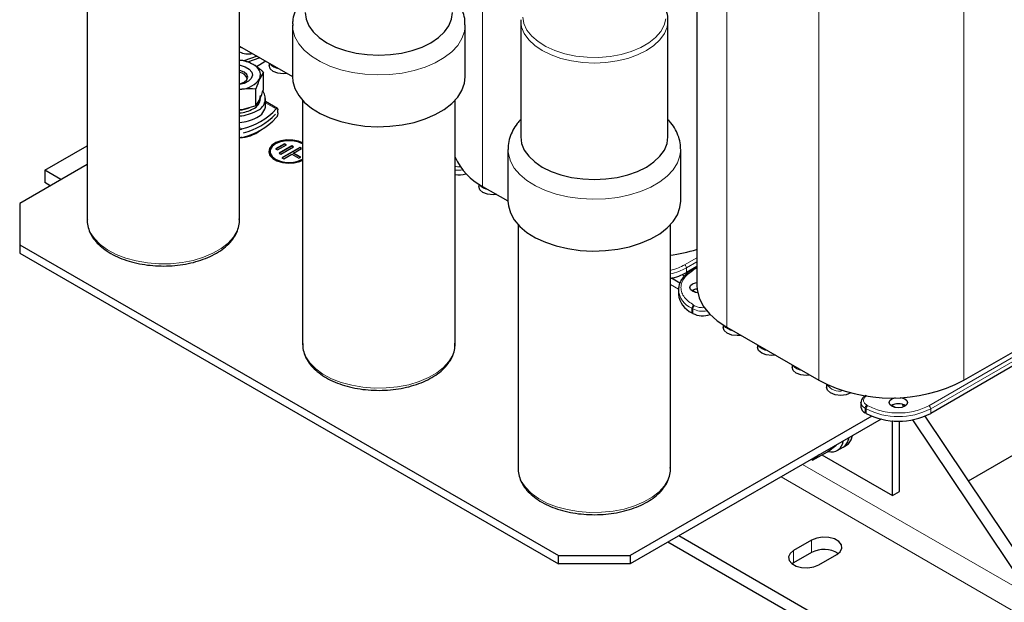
# Model space of a CAD drawing. Header units: millimetres. Extents: x 5 to 418, y 2 to 292.
# Tile 34 of 48: x 315 to 383, y 58 to 98. Entities that reach past the tile are written whole.
import ezdxf

# ---------------------------------------------------------------- set-up
doc = ezdxf.new("R2010")
doc.units = ezdxf.units.MM

msp = doc.modelspace()

# ---------------------------------------------------------------- linework, layer by layer
at = {"color": 7, "linetype": 'Continuous', "lineweight": 18}
for p, q in [((346.6648, 107.809), (346.6648, 86.7564)), ((363.4939, 103.8482), (363.4939, 77.0411)), ((369.8296, 100.1907), (369.8296, 73.3836)), ((379.8281, 100.1907), (379.8281, 73.3836)), ((332.447, 92.0921), (331.7129, 92.5158)), ((329.9131, 90.8117), (330.0711, 90.7205)), ((361.4232, 81.832), (360.5859, 81.3486)), ((360.7097, 81.1343), (361.4232, 81.5462)), ((360.7097, 80.8199), (360.7097, 81.1343)), ((361.2046, 80.9915), (361.4232, 81.1176)), ((359.6116, 79.9818), (360.1623, 79.664)), ((391.9178, 80.0056), (377.4151, 71.6334)), ((377.5388, 71.419), (392.0416, 79.7913)), ((361.1428, 78.3126), (361.0809, 78.3483)), ((361.0809, 78.0339), (361.0809, 78.3483)), ((361.1428, 77.9982), (361.1428, 78.3126)), ((361.2665, 78.5269), (361.2046, 78.5626)), ((372.0322, 72.512), (372.0322, 72.5211)), ((372.821, 72.3563), (372.9689, 72.2709)), ((373.084, 71.419), (373.0222, 71.4548)), ((373.0222, 71.1404), (373.0222, 71.4548)), ((373.084, 71.1047), (373.084, 71.419)), ((373.2078, 71.6334), (373.1459, 71.6691)), ((377.5388, 71.1047), (377.5388, 71.419)), ((374.8935, 70.5881), (374.9031, 70.5826)), ((374.9104, 70.5869), (374.9031, 70.5826)), ((384.4313, 58.5088), (368.7148, 67.5818)), ((383.6889, 57.2228), (367.2298, 66.7245)), ((369.3346, 62.3662), (369.3346, 61.5088)), ((368.0972, 61.6518), (368.0972, 60.7945))]:
    msp.add_line(p, q, dxfattribs=at)
at = {"color": 7, "linetype": 'Continuous', "lineweight": 25}
for p, q in [((361.4232, 106.082), (361.4232, 79.9271)), ((319.4131, 101.2584), (319.4131, 84.4414)), ((329.9131, 84.4414), (329.9131, 101.2584)), ((333.5624, 97.8749), (333.5624, 94.3025)), ((345.4624, 94.3025), (345.4624, 97.8749)), ((349.2874, 98.2419), (349.2866, 98.1895)), ((349.2866, 98.1895), (349.2866, 90.1599)), ((359.4366, 90.1599), (359.4366, 98.1895)), ((329.9131, 96.4269), (333.5624, 94.3202)), ((331.1251, 95.7272), (330.2096, 95.4158)), ((330.1359, 95.442), (329.9131, 95.4367)), ((331.317, 95.6165), (330.4627, 95.3258)), ((331.7294, 95.3784), (331.071, 94.9983)), ((331.9492, 95.2515), (331.9492, 95.0856)), ((330.2214, 94.4877), (330.2036, 94.4979)), ((331.5648, 94.6171), (331.3033, 94.1814)), ((331.5648, 93.4434), (331.5648, 94.6171)), ((329.9131, 93.4234), (330.0658, 93.467)), ((329.9131, 93.4476), (330.0658, 93.467)), ((331.0418, 92.3166), (331.0418, 93.4903)), ((331.0418, 92.3166), (330.0658, 92.0381)), ((331.0418, 92.3166), (331.3033, 92.7524)), ((331.7129, 92.3566), (331.7129, 92.8138)), ((332.5226, 92.1312), (331.7129, 92.5987)), ((334.2624, 92.6861), (334.2624, 75.8691)), ((344.7624, 75.8691), (344.7624, 92.6861)), ((332.389, 91.724), (332.3907, 91.723)), ((332.3907, 91.7259), (332.3907, 91.723)), ((332.5516, 91.8315), (332.5516, 92.0316)), ((330.188, 90.4515), (330.188, 90.4543)), ((333.0158, 89.6918), (332.3971, 89.3347)), ((333.0158, 89.6633), (332.4219, 89.3204)), ((332.5209, 89.2632), (333.1396, 89.6204)), ((333.1396, 89.6204), (333.0158, 89.6918)), ((333.0158, 89.6633), (333.0158, 89.6918)), ((333.1148, 89.6061), (333.0158, 89.6633)), ((316.4961, 87.8687), (319.4131, 89.5527)), ((332.0127, 89.1561), (332.0127, 89.1275)), ((332.3971, 89.3347), (332.5209, 89.2632)), ((333.5108, 89.549), (332.6446, 89.0489)), ((332.6446, 89.0489), (332.7683, 88.9775)), ((333.5108, 89.5204), (332.6694, 89.0346)), ((332.7683, 88.9775), (333.6346, 89.4775)), ((334.0677, 89.4418), (332.8302, 88.7275)), ((334.0677, 89.4132), (332.855, 88.7132)), ((332.954, 88.656), (333.5108, 88.9775)), ((333.6346, 89.4775), (333.5108, 89.549)), ((333.5108, 89.5204), (333.5108, 89.549)), ((333.6098, 89.4632), (333.5108, 89.5204)), ((333.5108, 88.9775), (334.0058, 88.6917)), ((333.6346, 89.0489), (334.1914, 89.3704)), ((334.1295, 88.7632), (333.6346, 89.0489)), ((333.6346, 89.0203), (333.6346, 89.0489)), ((334.1048, 88.7489), (333.6346, 89.0203)), ((334.1914, 89.3704), (334.0677, 89.4418)), ((334.0677, 89.4132), (334.0677, 89.4418)), ((334.1666, 89.3561), (334.0677, 89.4132)), ((348.4116, 89.3026), (348.4116, 85.7302)), ((360.3116, 85.7302), (360.3116, 89.3026)), ((319.4131, 88.2684), (314.7636, 85.5843)), ((332.8302, 88.7275), (332.954, 88.656)), ((334.0058, 88.6917), (334.1295, 88.7632)), ((317.6085, 87.2266), (316.4961, 87.8687)), ((316.4961, 87.8687), (316.4961, 87.0114)), ((316.8659, 86.7979), (316.4961, 87.0114)), ((346.4025, 86.9162), (346.4025, 86.742)), ((346.6648, 86.7564), (348.4116, 85.7479)), ((314.7636, 85.5843), (314.7636, 82.7269)), ((349.1116, 84.1138), (349.1116, 67.2968)), ((359.6116, 67.2968), (359.6116, 84.1138)), ((314.7636, 82.7269), (351.8867, 61.2962)), ((314.7636, 82.7269), (314.7636, 82.1553)), ((314.7636, 82.1553), (351.8867, 60.7246)), ((361.4232, 81.2318), (360.7097, 80.8199)), ((361.4232, 81.1768), (361.1172, 81.0001)), ((361.1172, 81.0001), (361.1193, 81.0013)), ((361.2149, 81.0565), (361.1672, 81.084)), ((360.2561, 80.0832), (359.67, 80.4215)), ((360.5709, 80.5711), (360.4064, 80.666)), ((360.1583, 79.6342), (360.1583, 79.3198)), ((361.3876, 79.43), (361.1317, 79.5777)), ((392.0416, 79.4769), (377.5388, 71.1047)), ((379.8281, 73.3836), (389.6286, 79.0413)), ((361.1428, 77.9982), (361.0809, 78.0339)), ((363.2316, 77.2009), (363.2316, 77.0267)), ((363.4939, 77.0411), (369.8296, 73.3836)), ((365.6075, 75.821), (365.6075, 75.6551)), ((367.9834, 74.4494), (367.9834, 74.2836)), ((370.3593, 73.1073), (370.3593, 72.912)), ((372.0433, 72.5183), (372.0322, 72.512)), ((372.7351, 71.8548), (372.7356, 71.8725)), ((372.7351, 71.8548), (372.7351, 71.5404)), ((375.108, 71.5093), (374.8672, 71.6483)), ((375.6994, 71.5611), (375.5966, 71.7147)), ((373.4868, 70.9082), (356.8365, 61.2962)), ((374.1262, 70.7057), (356.8365, 60.7246)), ((373.084, 71.1047), (373.0222, 71.1404)), ((374.9031, 65.4384), (374.9031, 70.5826)), ((375.398, 65.7241), (375.398, 70.5728)), ((384.4313, 58.5088), (376.2996, 70.6639)), ((385.1738, 58.9374), (377.159, 70.9177)), ((371.82, 69.1336), (371.9081, 69.4252)), ((372.0675, 69.2764), (372.1556, 69.5681)), ((380.1403, 66.4613), (384.9016, 69.2099)), ((370.4216, 68.4587), (370.9949, 68.8837)), ((371.1022, 68.5349), (371.4982, 68.7635)), ((371.4982, 68.7635), (371.7457, 68.9064)), ((369.4052, 67.8719), (369.3103, 67.9256)), ((369.4052, 67.8719), (370.4216, 68.4587)), ((369.8451, 68.2343), (369.7575, 68.1693)), ((369.7575, 68.1693), (369.8064, 68.2119)), ((370.0464, 68.2421), (374.9031, 65.4384)), ((374.9031, 65.4384), (375.398, 65.7241)), ((376.6355, 53.151), (360.1764, 62.6526)), ((376.6355, 52.2936), (359.4338, 62.224)), ((369.3346, 62.3662), (368.0972, 61.6518)), ((351.8867, 61.2962), (356.8365, 61.2962)), ((351.8867, 60.7246), (351.8867, 61.2962)), ((356.8365, 61.2962), (356.8365, 60.7246)), ((369.3346, 61.5088), (368.0972, 60.7945)), ((369.8296, 60.6517), (371.067, 61.3661)), ((356.8365, 60.7246), (351.8867, 60.7246)), ((368.0972, 60.7945), (367.9891, 60.7231))]:
    msp.add_line(p, q, dxfattribs=at)
at = {"color": 7, "linetype": 'Continuous', "lineweight": 25, "flags": 128}
for points in [[(334.4374, 98.7322), (334.4999, 98.2739), (334.6858, 97.8269), (334.9905, 97.4022), (335.4066, 97.0102), (335.9238, 96.6606), (336.5294, 96.362), (337.2084, 96.1218), (337.9441, 95.9459), (338.7185, 95.8386), (339.5124, 95.8025), (340.3063, 95.8386), (341.0806, 95.9459), (341.8164, 96.1218), (342.4954, 96.362), (343.1009, 96.6606), (343.6181, 97.0102), (344.0342, 97.4022), (344.339, 97.8269), (344.5249, 98.2739), (344.5874, 98.7322)], [(329.9131, 95.1068), (329.9521, 95.1005), (330.3036, 95.0013), (330.5803, 94.8416), (330.7522, 94.6386), (330.8006, 94.4145), (330.7203, 94.1934), (330.52, 93.9993), (330.2214, 93.8533), (329.9131, 93.7788)], [(333.1831, 94.5392), (332.9292, 94.5199), (332.5542, 94.563), (332.2363, 94.6856), (332.0238, 94.8691), (331.9492, 95.0856)], [(329.9131, 93.8226), (329.9422, 93.8291), (330.2213, 93.9368), (330.4079, 94.098), (330.4734, 94.2881), (330.4079, 94.4782), (330.2213, 94.6393), (329.9422, 94.747), (329.9131, 94.7536)], [(333.5624, 94.3025), (333.5872, 93.9892), (333.7293, 93.4945), (333.9947, 93.0171), (334.3777, 92.567), (334.8702, 92.1539), (335.4616, 91.7866), (336.1393, 91.4729), (336.8889, 91.2195), (337.6944, 91.0319), (338.5387, 90.9139), (339.4037, 90.8682), (340.271, 90.8957), (341.1222, 90.9957), (341.9391, 91.1663), (342.7042, 91.4037), (343.4013, 91.7029), (344.0156, 92.0574), (344.5338, 92.4599), (344.945, 92.9016), (345.2405, 93.3732), (345.4138, 93.8645), (345.4624, 94.3025)], [(331.2316, 92.63), (331.3131, 92.7747), (331.3629, 93.0139)], [(334.2624, 89.7279), (333.9794, 89.842), (333.5855, 89.9216), (333.1684, 89.9306), (332.7653, 89.8683), (332.412, 89.7401), (332.1398, 89.5575), (331.9729, 89.3367), (331.9252, 89.1275)], [(334.2624, 89.7565), (333.9794, 89.8706), (333.5855, 89.9502), (333.1684, 89.9592), (332.7653, 89.8968), (332.412, 89.7687), (332.1398, 89.5861), (331.9729, 89.3653), (331.9262, 89.1259), (332.0038, 88.8891), (332.1988, 88.6762), (332.4938, 88.5058), (332.8628, 88.3932), (333.2728, 88.3484), (333.6875, 88.3754), (334.07, 88.4718), (334.2624, 88.5557)], [(334.2533, 89.6918), (333.9211, 89.8312), (333.5305, 89.9044), (333.1199, 89.9044), (332.7293, 89.8312), (332.3971, 89.6918), (332.1557, 89.5001), (332.0289, 89.2746), (332.0289, 89.0375), (332.1557, 88.8121), (332.3971, 88.6203), (332.7293, 88.481), (333.1199, 88.4077), (333.5305, 88.4077), (333.9211, 88.481), (334.2533, 88.6203), (334.2624, 88.6256)], [(349.2866, 90.1599), (349.3491, 89.7016), (349.535, 89.2546), (349.8398, 88.8299), (350.2559, 88.4379), (350.7731, 88.0883), (351.3786, 87.7897), (352.0576, 87.5495), (352.7934, 87.3736), (353.5677, 87.2663), (354.3616, 87.2302), (355.1555, 87.2663), (355.9299, 87.3736), (356.6656, 87.5495), (357.3446, 87.7897), (357.9502, 88.0883), (358.4674, 88.4379), (358.8835, 88.8299), (359.1882, 89.2546), (359.3741, 89.7016), (359.4366, 90.1599)], [(332.0127, 89.1275), (332.0289, 89.009), (332.1557, 88.7835), (332.3971, 88.5917), (332.7293, 88.4524), (333.1199, 88.3791), (333.5305, 88.3791), (333.9211, 88.4524), (334.2533, 88.5917), (334.2624, 88.597)], [(347.6363, 86.1955), (347.3825, 86.1762), (347.0074, 86.2193), (346.6895, 86.3419), (346.4771, 86.5255), (346.4025, 86.742)], [(348.4116, 85.7302), (348.4364, 85.417), (348.5786, 84.9223), (348.844, 84.4448), (349.227, 83.9947), (349.7194, 83.5816), (350.3108, 83.2143), (350.9885, 82.9006), (351.7381, 82.6473), (352.5437, 82.4596), (353.3879, 82.3416), (354.253, 82.2959), (355.1203, 82.3234), (355.9715, 82.4235), (356.7883, 82.594), (357.5535, 82.8314), (358.2506, 83.1306), (358.8648, 83.4852), (359.383, 83.8876), (359.7943, 84.3293), (360.0897, 84.8009), (360.2631, 85.2922), (360.3116, 85.7302)], [(361.1304, 79.5199), (360.9938, 79.6379), (360.9459, 79.777), (360.9938, 79.9162), (361.1304, 80.0342), (361.3348, 80.1131), (361.4232, 80.1299)], [(361.4784, 79.4177), (361.3348, 79.441), (361.1304, 79.5199)], [(361.4232, 79.9271), (361.4412, 79.636), (361.5847, 79.0596), (361.8689, 78.5008), (362.288, 77.9711), (362.8333, 77.4812), (363.4939, 77.0411)], [(364.4655, 76.4803), (364.2116, 76.461), (363.8366, 76.504), (363.5187, 76.6267), (363.3062, 76.8102), (363.2316, 77.0267)], [(366.8413, 75.1087), (366.5875, 75.0894), (366.2125, 75.1325), (365.8945, 75.2551), (365.6821, 75.4386), (365.6075, 75.6551)], [(369.2172, 73.7371), (368.9634, 73.7178), (368.5883, 73.7609), (368.2704, 73.8835), (368.058, 74.0671), (367.9834, 74.2836)], [(372.0322, 72.512), (371.7143, 72.3893), (371.3393, 72.3463), (370.9642, 72.3893), (370.6463, 72.512), (370.4339, 72.6955), (370.3593, 72.912)], [(374.866, 71.5905), (374.7294, 71.7085), (374.6814, 71.8477), (374.7294, 71.9869), (374.866, 72.1049), (375.0703, 72.1837), (375.1051, 72.1913)], [(375.4414, 72.2036), (375.5525, 72.1837), (375.7569, 72.1049), (375.8935, 71.9869), (375.9414, 71.8477), (375.8935, 71.7085), (375.7569, 71.5905), (375.5525, 71.5117), (375.3114, 71.484), (375.0703, 71.5117), (374.866, 71.5905)], [(371.7457, 68.9064), (371.8829, 69.0097), (372.0675, 69.2764)], [(371.4982, 68.7635), (371.6354, 68.8668), (371.82, 69.1336)], [(369.5551, 68.0669), (369.6448, 68.1003), (369.7575, 68.1693)], [(371.067, 61.3661), (371.311, 61.5673), (371.4212, 61.8045), (371.3841, 62.0492), (371.2043, 62.2718), (370.9034, 62.4454), (370.5179, 62.5492), (370.094, 62.5706), (369.6831, 62.5071), (369.3346, 62.3662)], [(368.0972, 61.6518), (367.8531, 61.4507), (367.743, 61.2134), (367.7801, 60.9688), (367.9599, 60.7462), (368.2607, 60.5725), (368.6463, 60.4687), (369.0701, 60.4473), (369.4811, 60.5109), (369.8296, 60.6517)]]:
    msp.add_lwpolyline(points, dxfattribs=at)
at = {"color": 7, "linetype": 'Continuous', "lineweight": 18, "flags": 128}
for points in [[(349.435, 98.43), (349.5147, 97.9745), (349.7199, 97.5323), (350.0454, 97.1148), (350.4827, 96.7329), (351.0204, 96.3964), (351.6446, 96.1141), (352.3392, 95.8932), (353.0863, 95.7395), (353.8663, 95.657), (354.6591, 95.6478), (355.4443, 95.7121), (356.2014, 95.8483), (356.9109, 96.0528), (357.5543, 96.3204), (358.1151, 96.6441), (358.5786, 97.0156), (358.9329, 97.4252), (359.1689, 97.8622), (359.2803, 98.3155)], [(345.4623, 97.8959), (345.4138, 97.4369), (345.2405, 96.9455), (344.945, 96.474), (344.5338, 96.0322), (344.0156, 95.6298), (343.4013, 95.2752), (342.7042, 94.9761), (341.9391, 94.7387), (341.1222, 94.5681), (340.271, 94.468), (339.4037, 94.4406), (338.5387, 94.4863), (337.6944, 94.6043), (336.8889, 94.7919), (336.1393, 95.0453), (335.4616, 95.359), (334.8702, 95.7263), (334.3777, 96.1393), (333.9947, 96.5894), (333.7293, 97.0669), (333.5872, 97.5616), (333.5624, 97.862)], [(349.2866, 98.1895), (349.3491, 97.7312), (349.535, 97.2841), (349.8398, 96.8594), (350.2559, 96.4674), (350.7731, 96.1178), (351.3786, 95.8193), (352.0576, 95.5791), (352.7934, 95.4031), (353.5677, 95.2958), (354.3616, 95.2597), (355.1555, 95.2958), (355.9299, 95.4031), (356.6656, 95.5791), (357.3446, 95.8193), (357.9502, 96.1178), (358.4674, 96.4674), (358.8835, 96.8594), (359.1882, 97.2841), (359.3741, 97.7312), (359.4364, 98.1624)], [(330.2469, 96.2342), (330.1783, 96.2489), (329.9131, 96.3432)], [(360.3115, 89.3236), (360.2631, 88.8646), (360.0897, 88.3732), (359.7943, 87.9017), (359.383, 87.46), (358.8648, 87.0575), (358.2506, 86.7029), (357.5535, 86.4038), (356.7883, 86.1664), (355.9715, 85.9958), (355.1203, 85.8957), (354.253, 85.8683), (353.3879, 85.914), (352.5437, 86.032), (351.7381, 86.2196), (350.9885, 86.473), (350.3108, 86.7867), (349.7194, 87.154), (349.227, 87.5671), (348.844, 88.0171), (348.5786, 88.4946), (348.4364, 88.9893), (348.4117, 89.2898)], [(319.4131, 84.4414), (319.4603, 84.0362), (319.6284, 83.5824), (319.9145, 83.1488), (320.3119, 82.7455), (320.8114, 82.382), (321.4011, 82.0667), (322.0672, 81.807), (322.7942, 81.6091), (323.565, 81.4776), (324.3616, 81.4156), (325.1652, 81.4245), (325.9571, 81.5041), (326.7186, 81.6525), (327.4319, 81.8664), (328.0804, 82.1405), (328.6487, 82.4686), (329.1237, 82.843), (329.494, 83.2548), (329.7512, 83.6944), (329.8891, 84.1515), (329.9131, 84.4414)], [(334.2624, 75.8691), (334.3095, 75.4639), (334.4776, 75.0102), (334.7638, 74.5765), (335.1612, 74.1732), (335.6606, 73.8097), (336.2503, 73.4944), (336.9165, 73.2347), (337.6435, 73.0369), (338.4143, 72.9054), (339.2108, 72.8433), (340.0145, 72.8522), (340.8063, 72.9318), (341.5678, 73.0803), (342.2812, 73.2941), (342.9296, 73.5682), (343.498, 73.8963), (343.9729, 74.2707), (344.3433, 74.6825), (344.6004, 75.1221), (344.7383, 75.5792), (344.7624, 75.8691)], [(349.1116, 67.2968), (349.1588, 66.8916), (349.3269, 66.4379), (349.613, 66.0043), (350.0104, 65.6009), (350.5098, 65.2374), (351.0995, 64.9221), (351.7657, 64.6625), (352.4927, 64.4646), (353.2635, 64.3331), (354.0601, 64.271), (354.8637, 64.2799), (355.6556, 64.3595), (356.4171, 64.508), (357.1304, 64.7218), (357.7789, 64.996), (358.3472, 65.3241), (358.8221, 65.6984), (359.1925, 66.1102), (359.4497, 66.5498), (359.5876, 67.007), (359.6116, 67.2968)]]:
    msp.add_lwpolyline(points, dxfattribs=at)
at = {"color": 7, "linetype": 'Continuous', "lineweight": 25}
for centre, radius, start, end in [((330.5542, 97.4385), 1.5485, 245.546856, 279.403766), ((329.7074, 93.0481), 2.3989, 61.54763, 85.080752), ((330.5778, 94.4377), 0.7694, 340.538998, 69.257925), ((329.8667, 94.0051), 0.6037, 15.679284, 85.584772), ((329.9701, 95.0617), 1.5976, 273.433502, 326.561121), ((330.787, 92.8016), 0.9004, 290.192607, 33.417213), ((330.4948, 92.8956), 0.8719, 294.062653, 354.617206), ((330.7046, 92.4307), 1.011, 292.886437, 355.793422), ((329.67, 94.5974), 2.5903, 275.127185, 291.344838), ((329.6943, 94.2523), 2.4436, 275.137431, 298.234188), ((329.7105, 94.534), 2.927, 273.969426, 298.291504), ((329.0893, 95.1648), 4.5515, 282.457424, 317.5372), ((329.0994, 94.8837), 4.5612, 283.808585, 316.186038), ((329.0994, 94.8808), 4.5612, 283.808585, 316.186038), ((329.7105, 94.0767), 2.927, 273.969426, 298.291504), ((329.0893, 94.5646), 4.5515, 282.457424, 317.5372), ((329.8043, 92.6499), 2.553, 272.443273, 307.306487), ((348.5748, 90.4774), 4.1826, 204.288669, 242.82878), ((345.0053, 89.1609), 1.6137, 261.341314, 288.363991), ((358.2429, 92.4351), 10.5137, 277.256753, 287.54849), ((358.7669, 84.331), 4.0127, 282.151691, 298.95653), ((361.5159, 78.9032), 0.7754, 95.861326, 123.677108), ((361.7347, 79.477), 1.5843, 185.694799, 245.625342), ((361.8403, 79.3472), 1.5186, 242.658751, 289.327171), ((374.8288, 82.9836), 10.8237, 242.491426, 297.508574), ((373.2256, 71.5893), 0.4929, 185.694799, 245.625342), ((375.3114, 70.8689), 0.8959, 56.848655, 123.151345), ((374.8637, 71.0823), 0.492, 58.285497, 85.935962), ((375.3114, 75.4035), 4.8416, 242.609672, 297.390328), ((370.9816, 69.5413), 0.9337, 303.591976, 352.858733), ((370.6815, 69.2741), 0.8342, 255.774859, 354.668622), ((370.1941, 59.9064), 1.8184, 57.351721, 118.20711)]:
    msp.add_arc(centre, radius, start, end, dxfattribs=at)
at = {"color": 7, "linetype": 'Continuous', "lineweight": 18}
for centre, radius, start, end in [((332.723, 95.7573), 0.9002, 216.394332, 263.611044), ((345.0065, 89.5319), 1.6699, 261.594682, 279.528275), ((347.1737, 87.4064), 0.8928, 215.504908, 263.720041), ((358.7669, 84.6453), 4.0127, 282.151691, 298.95653), ((360.441, 81.1221), 0.2689, 2.605478, 57.394522), ((361.153, 80.919), 0.089, 54.558179, 112.315066), ((361.6623, 79.7386), 1.507, 183.608035, 247.305824), ((361.3496, 78.3361), 0.2689, 122.605478, 177.394522), ((361.4114, 78.3004), 0.2689, 122.605478, 177.394522), ((361.8354, 79.6538), 1.5095, 242.685451, 280.557945), ((364.0029, 77.6911), 0.8928, 215.504908, 263.720041), ((366.3813, 76.3268), 0.9002, 216.394332, 263.611044), ((368.7571, 74.9552), 0.9002, 216.394332, 263.611044), ((371.2581, 73.7038), 1.0636, 214.940181, 283.232452), ((373.2256, 71.9037), 0.4929, 185.694799, 245.625342), ((373.2908, 71.4425), 0.2689, 122.605478, 177.394522), ((373.3527, 71.4068), 0.2689, 122.605478, 177.394522), ((375.3114, 75.7179), 4.8416, 242.609672, 297.390328), ((377.2702, 71.4068), 0.2689, 2.605478, 57.394522)]:
    msp.add_arc(centre, radius, start, end, dxfattribs=at)
at = {"color": 7, "linetype": 'Continuous', "lineweight": 25}
for points, knots in [([(334.4374, 99.9191), (334.3573, 99.8367), (334.1418, 99.6152), (333.8885, 99.2044), (333.6724, 98.6925), (333.564, 98.2364), (333.5734, 97.9518), (333.5766, 97.8572)], [0, 0, 0, 0, 0.144095, 0.387433, 0.6227095, 0.8745018, 1, 1, 1, 1]), ([(345.4482, 97.9033), (345.4494, 98.0024), (345.4528, 98.2825), (345.3379, 98.736), (345.1161, 99.2424), (344.8619, 99.6415), (344.6562, 99.8522), (344.5874, 99.9226)], [0, 0, 0, 0, 0.1338825, 0.3785008, 0.6235997, 0.8741933, 1, 1, 1, 1]), ([(359.4267, 98.1568), (359.4302, 98.1913), (359.45, 98.3836), (359.3771, 98.7352), (359.2001, 99.1868), (359.0126, 99.5047), (358.8645, 99.6573), (358.8401, 99.6825)], [0, 0, 0, 0, 0.0636051, 0.355137, 0.6459034, 0.9415829, 1, 1, 1, 1]), ([(330.8503, 95.1572), (330.7912, 95.1897), (330.5495, 95.3229), (330.3139, 95.3907), (330.1359, 95.442)], [0, 0, 0, 0, 0.2443658, 1, 1, 1, 1]), ([(331.5648, 94.6171), (331.512, 94.6647), (331.2792, 94.8741), (331.0373, 95.0338), (330.8503, 95.1572)], [0, 0, 0, 0, 0.2269026, 1, 1, 1, 1]), ([(331.3033, 94.1814), (331.2971, 94.1679), (331.2087, 93.9758), (331.1222, 93.7242), (331.0418, 93.4903)], [0, 0, 0, 0, 0.0702006, 1, 1, 1, 1]), ([(330.0658, 93.467), (330.089, 93.4705), (330.4185, 93.5196), (330.7415, 93.5044), (331.0418, 93.4903)], [0, 0, 0, 0, 0.0702006, 1, 1, 1, 1]), ([(331.3033, 92.7524), (331.3095, 92.7659), (331.3978, 92.958), (331.4843, 93.2095), (331.5648, 93.4434)], [0, 0, 0, 0, 0.0702006, 1, 1, 1, 1]), ([(330.0658, 92.0381), (330.0426, 92.034), (329.9912, 92.0251), (329.9408, 92.0262), (329.9131, 92.0268)], [0, 0, 0, 0, 0.451036, 1, 1, 1, 1]), ([(332.447, 92.0921), (332.4599, 92.1059), (332.4859, 92.1336), (332.5185, 92.1388), (332.5412, 92.1147), (332.5507, 92.0728), (332.5514, 92.0411), (332.5516, 92.0316)], [0, 0, 0, 0, 0.234128, 0.4684037, 0.6969437, 0.9094242, 1, 1, 1, 1]), ([(332.5516, 91.8315), (332.5507, 91.8089), (332.5487, 91.7637), (332.5334, 91.685), (332.51, 91.6075), (332.4802, 91.5388), (332.4576, 91.5069), (332.447, 91.4919)], [0, 0, 0, 0, 0.1951273, 0.3899937, 0.5919464, 0.8091185, 1, 1, 1, 1]), ([(349.2866, 91.3468), (349.2065, 91.2644), (348.9911, 91.0429), (348.7377, 90.6321), (348.5217, 90.1203), (348.4132, 89.6641), (348.4227, 89.3795), (348.4258, 89.2849)], [0, 0, 0, 0, 0.144095, 0.387433, 0.6227095, 0.8745018, 1, 1, 1, 1]), ([(360.2974, 89.331), (360.2986, 89.4301), (360.302, 89.7102), (360.1871, 90.1637), (359.9653, 90.6701), (359.7112, 91.0692), (359.5054, 91.2799), (359.4366, 91.3503)], [0, 0, 0, 0, 0.1338825, 0.3785008, 0.6235997, 0.8741933, 1, 1, 1, 1]), ([(329.9131, 90.6277), (329.9189, 90.6341), (329.9436, 90.6616), (329.9994, 90.6957), (330.0482, 90.7126), (330.0711, 90.7205)], [0, 0, 0, 0, 0.1385057, 0.5970055, 1, 1, 1, 1]), ([(330.0711, 90.1203), (330.0432, 90.1157), (329.9873, 90.1065), (329.9277, 90.1165), (329.9063, 90.1345), (329.903, 90.1372)], [0, 0, 0, 0, 0.4593179, 0.9189255, 1, 1, 1, 1]), ([(319.4249, 84.5022), (319.4204, 84.4619), (319.3986, 84.2659), (319.4709, 83.9131), (319.6414, 83.4619), (319.9232, 83.0343), (320.3015, 82.6364), (320.7744, 82.2752), (321.3314, 81.9592), (321.9598, 81.6959), (322.6447, 81.4906), (323.3711, 81.3472), (324.1239, 81.2681), (324.8876, 81.2545), (325.6466, 81.3067), (326.3855, 81.4237), (327.0893, 81.6037), (327.7438, 81.8439), (328.3355, 82.1409), (328.8517, 82.4903), (329.2792, 82.8868), (329.6081, 83.3227), (329.8201, 83.7866), (329.9192, 84.1878), (329.9033, 84.4278), (329.898, 84.5074)], [0, 0, 0, 0, 0.01134714, 0.05515972, 0.09891308, 0.14324873, 0.18850826, 0.23455655, 0.28103548, 0.3276285, 0.37416724, 0.42062631, 0.46702174, 0.51338588, 0.55975698, 0.60616509, 0.6526493, 0.69925054, 0.74600158, 0.79290726, 0.83987827, 0.8866124, 0.93266135, 0.97765671, 1, 1, 1, 1]), ([(361.1207, 80.9979), (361.0975, 80.9858), (360.9613, 80.915), (360.7527, 80.7562), (360.5042, 80.5211), (360.3159, 80.2538), (360.1857, 79.9592), (360.1683, 79.7506), (360.1595, 79.6447)], [0, 0, 0, 0, 0.0376698, 0.2215377, 0.4086083, 0.5995656, 0.7968031, 1, 1, 1, 1]), ([(334.2741, 75.9299), (334.2696, 75.8896), (334.2478, 75.6936), (334.3202, 75.3409), (334.4907, 74.8896), (334.7725, 74.462), (335.1508, 74.0641), (335.6236, 73.7029), (336.1806, 73.3869), (336.809, 73.1236), (337.4939, 72.9183), (338.2204, 72.775), (338.9732, 72.6958), (339.7368, 72.6822), (340.4959, 72.7344), (341.2348, 72.8514), (341.9386, 73.0314), (342.5931, 73.2716), (343.1847, 73.5686), (343.7009, 73.9181), (344.1284, 74.3146), (344.4573, 74.7504), (344.6693, 75.2143), (344.7684, 75.6155), (344.7525, 75.8555), (344.7473, 75.9352)], [0, 0, 0, 0, 0.01134714, 0.05515972, 0.09891308, 0.14324873, 0.18850826, 0.23455655, 0.28103548, 0.3276285, 0.37416724, 0.42062631, 0.46702174, 0.51338588, 0.55975698, 0.60616509, 0.6526493, 0.69925054, 0.74600158, 0.79290726, 0.83987827, 0.8866124, 0.93266135, 0.97765671, 1, 1, 1, 1]), ([(373.0602, 72.3337), (373.0145, 72.3052), (372.9136, 72.2423), (372.8047, 72.1097), (372.7364, 71.979), (372.7438, 71.8979), (372.7457, 71.8773)], [0, 0, 0, 0, 0.2554065, 0.5640353, 0.8895521, 1, 1, 1, 1]), ([(370.9949, 68.8837), (371.0063, 68.8925), (371.031, 68.9116), (371.0468, 68.9255), (371.0554, 68.933)], [0, 0, 0, 0, 0.462107, 1, 1, 1, 1]), ([(369.7575, 68.1693), (369.7466, 68.1608), (369.5919, 68.0398), (369.4951, 67.9528), (369.4052, 67.8719)], [0, 0, 0, 0, 0.07020058, 1, 1, 1, 1]), ([(349.1234, 67.3576), (349.1189, 67.3173), (349.097, 67.1213), (349.1694, 66.7686), (349.3399, 66.3173), (349.6217, 65.8898), (350, 65.4918), (350.4729, 65.1306), (351.0299, 64.8147), (351.6582, 64.5513), (352.3432, 64.3461), (353.0696, 64.2027), (353.8224, 64.1235), (354.5861, 64.11), (355.3451, 64.1621), (356.084, 64.2791), (356.7878, 64.4591), (357.4423, 64.6994), (358.034, 64.9963), (358.5502, 65.3458), (358.9777, 65.7423), (359.3065, 66.1781), (359.5186, 66.642), (359.6177, 67.0432), (359.6018, 67.2832), (359.5965, 67.3629)], [0, 0, 0, 0, 0.01134714, 0.05515972, 0.09891308, 0.14324873, 0.18850826, 0.23455655, 0.28103548, 0.3276285, 0.37416724, 0.42062631, 0.46702174, 0.51338588, 0.55975698, 0.60616509, 0.6526493, 0.69925054, 0.74600158, 0.79290726, 0.83987827, 0.8866124, 0.93266135, 0.97765671, 1, 1, 1, 1])]:
    msp.add_open_spline(points, degree=3, knots=knots, dxfattribs=at)
at = {"color": 7, "linetype": 'Continuous', "lineweight": 18}
for points, knots in [([(345.1724, 88.1161), (345.1716, 88.1159), (345.1186, 88.1062), (345.0063, 88.105), (344.8678, 88.1089), (344.7892, 88.125), (344.7624, 88.1305)], [0, 0, 0, 0, 0.006102, 0.4010601, 0.7955675, 1, 1, 1, 1]), ([(360.5859, 81.3486), (360.3009, 81.2015), (360.0019, 81.0472), (359.6291, 80.9804), (359.6116, 80.9773)], [0, 0, 0, 0, 0.95311635, 1, 1, 1, 1]), ([(361.2046, 78.5626), (360.9681, 78.7316), (360.6043, 78.9916), (360.3768, 79.4258), (360.3113, 79.777), (360.3768, 80.1283), (360.6043, 80.5625), (360.9681, 80.8225), (361.2046, 80.9915)], [0, 0, 0, 0, 0.2394568, 0.3683607, 0.5, 0.6316393, 0.7605432, 1, 1, 1, 1]), ([(362.0015, 78.4008), (362.0007, 78.4007), (361.9478, 78.3909), (361.835, 78.389), (361.6718, 78.397), (361.468, 78.4332), (361.3457, 78.4901), (361.2665, 78.5269)], [0, 0, 0, 0, 0.0031848, 0.2093197, 0.4152194, 0.6213544, 1, 1, 1, 1]), ([(373.1459, 71.6691), (373.082, 71.7148), (372.9833, 71.7854), (372.9215, 71.9029), (372.9045, 71.9977), (372.9215, 72.0924), (372.9832, 72.2099), (373.082, 72.2806), (373.1459, 72.3263)], [0, 0, 0, 0, 0.23944295, 0.36964702, 0.49999993, 0.63020408, 0.76055705, 1, 1, 1, 1]), ([(377.4151, 71.6334), (377.1223, 71.4968), (376.672, 71.2868), (375.9199, 71.1555), (375.3114, 71.1177), (374.7029, 71.1555), (373.9508, 71.2868), (373.5005, 71.4968), (373.2078, 71.6334)], [0, 0, 0, 0, 0.2394568, 0.3683607, 0.5, 0.6316393, 0.7605432, 1, 1, 1, 1])]:
    msp.add_open_spline(points, degree=3, knots=knots, dxfattribs=at)

doc.saveas('drawing.dxf')
